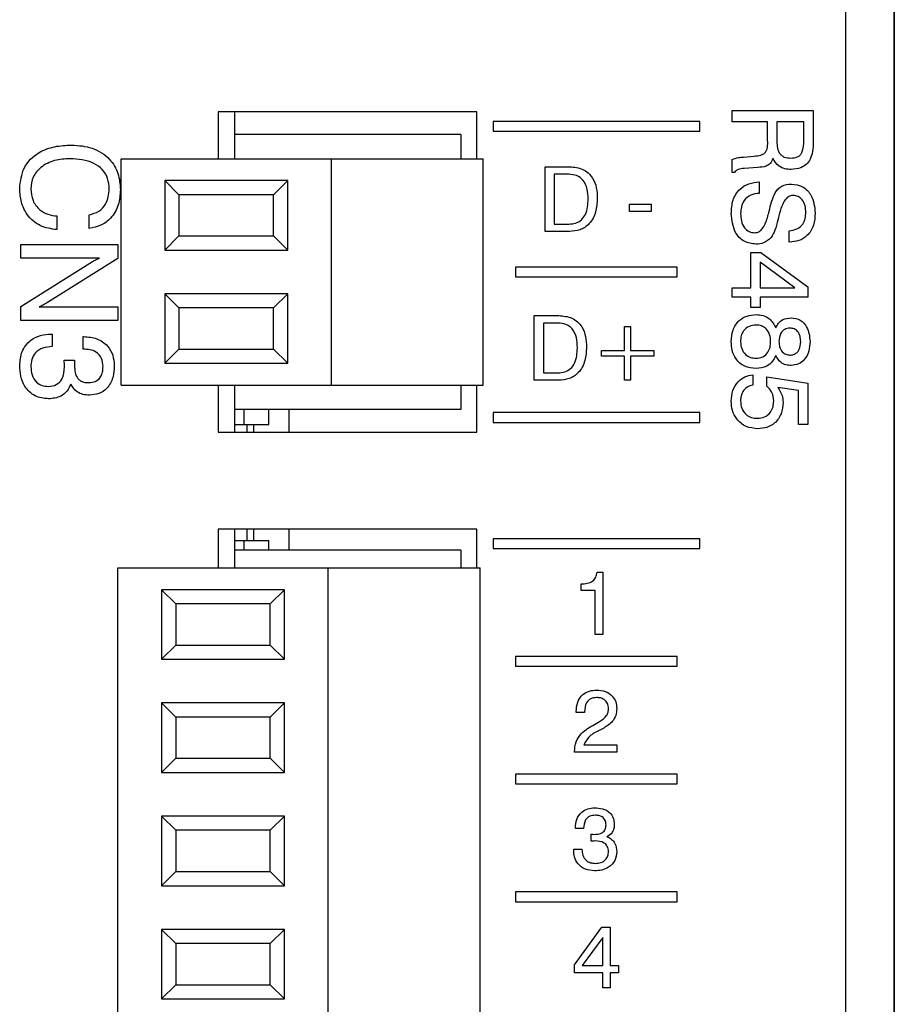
# Model space of a CAD drawing. Header units: millimetres. Extents: x 11 to 190, y 5 to 296.
# Tile 7 of 71: x 37 to 51, y 113 to 128. Entities that reach past the tile are written whole.
import ezdxf

# ---------------------------------------------------------------- set-up
doc = ezdxf.new("R2010")
doc.units = ezdxf.units.MM
doc.layers.add('標註文字', color=4, linetype='Continuous')

msp = doc.modelspace()

# ---------------------------------------------------------------- linework, layer by layer
for p, q in [((49.9925, 156.9574), (49.9925, 60.9574)), ((50.7425, 156.9574), (50.7425, 51.9574)), ((50.7475, 147.0324), (50.7475, 116.1324)), ((40.2925, 126.9574), (40.2925, 126.2324)), ((44.2925, 126.9574), (40.2925, 126.9574)), ((40.5425, 126.9574), (40.5425, 126.6074)), ((44.2925, 126.2324), (44.2925, 126.9574)), ((44.0425, 126.6074), (40.5425, 126.6074)), ((40.5425, 126.6074), (40.5425, 126.2324)), ((44.0425, 126.6074), (44.0425, 126.2324)), ((38.7925, 122.7324), (38.7925, 126.2324)), ((38.7925, 126.2324), (42.0425, 126.2324)), ((42.0425, 122.7324), (42.0425, 126.2324)), ((42.0425, 126.2324), (44.3925, 126.2324)), ((44.3925, 122.7324), (44.3925, 126.2324)), ((39.4675, 125.8949), (39.4675, 124.8199)), ((41.3675, 125.8949), (39.4675, 125.8949)), ((39.6862, 125.6762), (39.4675, 125.8949)), ((41.1488, 125.6762), (41.3675, 125.8949)), ((41.3675, 124.8199), (41.3675, 125.8949)), ((41.1488, 125.6762), (39.6862, 125.6762)), ((39.6862, 125.6762), (39.6862, 125.0386)), ((41.1488, 125.0386), (41.1488, 125.6762)), ((39.6862, 125.0386), (39.4675, 124.8199)), ((39.6862, 125.0386), (41.1488, 125.0386)), ((41.1488, 125.0386), (41.3675, 124.8199)), ((39.4675, 124.8199), (41.3675, 124.8199)), ((39.6862, 123.9262), (39.4675, 124.1449)), ((41.3675, 124.1449), (39.4675, 124.1449)), ((39.4675, 124.1449), (39.4675, 123.0699)), ((41.1488, 123.9262), (41.3675, 124.1449)), ((41.3675, 123.0699), (41.3675, 124.1449)), ((41.1488, 123.9262), (39.6862, 123.9262)), ((39.6862, 123.9262), (39.6862, 123.2886)), ((41.1488, 123.2886), (41.1488, 123.9262)), ((39.6862, 123.2886), (39.4675, 123.0699)), ((39.6862, 123.2886), (41.1488, 123.2886)), ((41.1488, 123.2886), (41.3675, 123.0699)), ((39.4675, 123.0699), (41.3675, 123.0699)), ((38.7925, 122.7324), (42.0425, 122.7324)), ((40.2925, 122.7324), (40.2925, 122.0074)), ((40.5425, 122.7324), (40.5425, 122.3574)), ((42.0425, 122.7324), (44.3925, 122.7324)), ((44.0425, 122.7324), (44.0425, 122.3574)), ((44.2925, 122.0074), (44.2925, 122.7324)), ((44.0425, 122.3574), (40.5425, 122.3574)), ((40.5425, 122.3574), (40.5425, 122.0074)), ((40.6925, 122.1224), (40.6925, 122.3574)), ((41.0766, 122.1224), (41.0766, 122.3574)), ((41.3925, 122.0074), (41.3925, 122.3574)), ((40.5425, 122.1224), (40.6925, 122.1224)), ((40.7425, 122.0074), (40.7425, 122.1224)), ((40.8425, 122.0074), (40.8425, 122.1224)), ((40.2925, 122.0074), (44.2925, 122.0074)), ((40.2925, 120.5074), (40.2925, 119.9074)), ((44.2925, 120.5074), (40.2925, 120.5074)), ((40.5425, 120.5074), (40.5425, 120.1824)), ((40.7425, 120.3324), (40.7425, 120.5074)), ((40.8425, 120.3324), (40.8425, 120.5074)), ((41.3925, 120.1824), (41.3925, 120.5074)), ((44.2925, 119.9074), (44.2925, 120.5074)), ((40.5425, 120.3324), (40.6925, 120.3324)), ((40.6925, 120.1824), (40.6925, 120.3324)), ((41.0766, 120.1824), (41.0766, 120.3324)), ((40.5425, 120.1824), (40.5425, 119.9074)), ((44.0425, 120.1824), (40.5425, 120.1824)), ((44.0425, 120.1824), (44.0425, 119.9074)), ((38.7425, 98.9074), (38.7425, 119.9074)), ((38.7425, 119.9074), (41.9925, 119.9074)), ((41.9925, 98.9074), (41.9925, 119.9074)), ((41.9925, 119.9074), (44.3425, 119.9074)), ((44.3425, 98.9074), (44.3425, 119.9074)), ((39.4175, 119.5699), (39.4175, 118.4949)), ((41.3175, 119.5699), (39.4175, 119.5699)), ((39.6362, 119.3512), (39.4175, 119.5699)), ((41.0988, 119.3512), (41.3175, 119.5699)), ((41.3175, 118.4949), (41.3175, 119.5699)), ((41.0988, 119.3512), (39.6362, 119.3512)), ((39.6362, 119.3512), (39.6362, 118.7136)), ((41.0988, 118.7136), (41.0988, 119.3512)), ((39.6362, 118.7136), (39.4175, 118.4949)), ((39.6362, 118.7136), (41.0988, 118.7136)), ((41.0988, 118.7136), (41.3175, 118.4949)), ((39.4175, 118.4949), (41.3175, 118.4949)), ((39.6362, 117.6012), (39.4175, 117.8199)), ((41.3175, 117.8199), (39.4175, 117.8199)), ((39.4175, 117.8199), (39.4175, 116.7449)), ((41.0988, 117.6012), (41.3175, 117.8199)), ((41.3175, 116.7449), (41.3175, 117.8199)), ((41.0988, 117.6012), (39.6362, 117.6012)), ((39.6362, 117.6012), (39.6362, 116.9636)), ((41.0988, 116.9636), (41.0988, 117.6012)), ((39.6362, 116.9636), (39.4175, 116.7449)), ((39.6362, 116.9636), (41.0988, 116.9636)), ((41.0988, 116.9636), (41.3175, 116.7449)), ((39.4175, 116.7449), (41.3175, 116.7449)), ((39.6362, 115.8512), (39.4175, 116.0699)), ((41.3175, 116.0699), (39.4175, 116.0699)), ((39.4175, 116.0699), (39.4175, 114.9949)), ((41.0988, 115.8512), (41.3175, 116.0699)), ((41.3175, 114.9949), (41.3175, 116.0699)), ((50.7475, 116.1324), (50.7425, 116.1324)), ((50.7475, 116.1324), (50.7475, 111.7824)), ((41.0988, 115.8512), (39.6362, 115.8512)), ((39.6362, 115.8512), (39.6362, 115.2136)), ((41.0988, 115.2136), (41.0988, 115.8512)), ((50.7475, 115.4593), (50.7481, 115.4593)), ((39.6362, 115.2136), (39.4175, 114.9949)), ((39.6362, 115.2136), (41.0988, 115.2136)), ((41.0988, 115.2136), (41.3175, 114.9949)), ((39.4175, 114.9949), (41.3175, 114.9949)), ((39.6362, 114.1012), (39.4175, 114.3199)), ((41.3175, 114.3199), (39.4175, 114.3199)), ((39.4175, 114.3199), (39.4175, 113.2449)), ((41.0988, 114.1012), (41.3175, 114.3199)), ((41.3175, 113.2449), (41.3175, 114.3199)), ((41.0988, 114.1012), (39.6362, 114.1012)), ((39.6362, 114.1012), (39.6362, 113.4636)), ((41.0988, 113.4636), (41.0988, 114.1012)), ((39.6362, 113.4636), (39.4175, 113.2449)), ((39.6362, 113.4636), (41.0988, 113.4636)), ((41.0988, 113.4636), (41.3175, 113.2449)), ((39.4175, 113.2449), (41.3175, 113.2449))]:
    msp.add_line(p, q)
for points in [[(40.6925, 122.1224), (40.6951, 122.1224), (40.6994, 122.1224), (40.7546, 122.1224), (40.8578, 122.1224), (40.9731, 122.1224), (41.0582, 122.1224), (41.0698, 122.1224), (41.0766, 122.1224)], [(40.6925, 120.3324), (40.6951, 120.3324), (40.6994, 120.3324), (40.7546, 120.3324), (40.8578, 120.3324), (40.9731, 120.3324), (41.0582, 120.3324), (41.0698, 120.3324), (41.0766, 120.3324)]]:
    msp.add_open_spline(points, degree=3, knots=[0, 0, 0, 0, 0.13337769, 0.21926195, 0.38330557, 0.59509929, 0.75996989, 1, 1, 1, 1])
at = {"layer": '標註文字'}
for p, q in [((48.2425, 126.8029), (48.2425, 126.9792)), ((48.2425, 126.9792), (49.4925, 126.9792)), ((49.4925, 126.9792), (49.4925, 126.5004)), ((44.5425, 126.8074), (44.5425, 126.6574)), ((47.7425, 126.8074), (44.5425, 126.8074)), ((47.7425, 126.6574), (47.7425, 126.8074)), ((48.7874, 126.8029), (48.2425, 126.8029)), ((48.7874, 126.54), (48.7874, 126.8029)), ((48.9316, 126.8047), (48.9316, 126.5272)), ((49.3483, 126.8047), (48.9316, 126.8047)), ((49.3483, 126.5272), (49.3483, 126.8047)), ((44.5425, 126.6574), (47.7425, 126.6574)), ((48.2425, 126.0177), (48.2425, 126.221)), ((48.4125, 126.2593), (48.4178, 126.2593)), ((48.4178, 126.2593), (48.5835, 126.2741)), ((45.3476, 125.1074), (45.3476, 126.1074)), ((45.3476, 126.1074), (45.7286, 126.1074)), ((48.6354, 126.0978), (48.4255, 126.0823)), ((45.4886, 125.992), (45.4886, 125.2228)), ((45.7172, 125.992), (45.4886, 125.992)), ((48.2778, 126.0177), (48.2425, 126.0177)), ((48.6592, 125.8734), (48.6592, 125.6972)), ((46.6553, 125.4151), (46.6553, 125.5305)), ((46.6553, 125.5305), (46.9886, 125.5305)), ((46.9886, 125.5305), (46.9886, 125.4151)), ((37.8002, 125.3478), (37.8002, 125.1363)), ((38.3002, 125.1555), (38.3002, 125.367)), ((46.9886, 125.4151), (46.6553, 125.4151)), ((45.4886, 125.2228), (45.7172, 125.2228)), ((49.1239, 124.944), (49.1231, 125.1202)), ((45.7232, 125.1074), (45.3476, 125.1074)), ((37.2425, 124.694), (37.2425, 124.9055)), ((37.2425, 124.9055), (38.7425, 124.9055)), ((38.7425, 124.9055), (38.7425, 124.6888)), ((38.4582, 124.694), (37.2425, 124.694)), ((38.7425, 124.6888), (37.6529, 124.008)), ((48.5309, 124.2388), (48.5309, 124.7837)), ((48.5309, 124.7837), (48.6837, 124.7837)), ((48.6837, 124.7837), (49.4124, 124.2533)), ((37.2425, 123.947), (38.3474, 124.6414)), ((44.8925, 124.5574), (44.8925, 124.4074)), ((47.3925, 124.5574), (44.8925, 124.5574)), ((47.3925, 124.4074), (47.3925, 124.5574)), ((48.6752, 124.6332), (48.6752, 124.2388)), ((49.2118, 124.2388), (48.6752, 124.6332)), ((44.8925, 124.4074), (47.3925, 124.4074)), ((48.2425, 124.0946), (48.2425, 124.2388)), ((48.2425, 124.2388), (48.5309, 124.2388)), ((48.6752, 124.2388), (49.2118, 124.2388)), ((49.4124, 124.2533), (49.4124, 124.0946)), ((48.5309, 124.0946), (48.2425, 124.0946)), ((48.5309, 123.9343), (48.5309, 124.0946)), ((49.4124, 124.0946), (48.6752, 124.0946)), ((48.6752, 124.0946), (48.6752, 123.9343)), ((37.2425, 123.7324), (37.2425, 123.947)), ((37.5267, 123.944), (38.7425, 123.944)), ((38.7425, 123.944), (38.7425, 123.7324)), ((48.6752, 123.9343), (48.5309, 123.9343)), ((45.1809, 122.8074), (45.1809, 123.8074)), ((45.1809, 123.8074), (45.562, 123.8074)), ((38.7425, 123.7324), (37.2425, 123.7324)), ((45.322, 123.692), (45.322, 122.9228)), ((45.5505, 123.692), (45.322, 123.692)), ((46.5784, 123.269), (46.5784, 123.6407)), ((46.5784, 123.6407), (46.6681, 123.6407)), ((46.6681, 123.6407), (46.6681, 123.269)), ((37.7127, 123.5209), (37.7233, 123.5209)), ((37.7233, 123.5209), (37.7233, 123.3286)), ((38.204, 123.2901), (38.204, 123.4824)), ((38.204, 123.4824), (38.2142, 123.4824)), ((46.2194, 123.1792), (46.2194, 123.269)), ((46.2194, 123.269), (46.5784, 123.269)), ((46.5784, 123.1792), (46.2194, 123.1792)), ((46.5784, 122.8074), (46.5784, 123.1792)), ((46.6681, 123.269), (47.0271, 123.269)), ((47.0271, 123.1792), (46.6681, 123.1792)), ((46.6681, 123.1792), (46.6681, 122.8074)), ((47.0271, 123.269), (47.0271, 123.1792)), ((37.912, 123.1113), (37.9111, 123.1182)), ((37.9111, 123.1182), (38.0712, 123.1173)), ((45.322, 122.9228), (45.5505, 122.9228)), ((48.562, 122.8927), (48.562, 122.7324)), ((48.7773, 122.7189), (48.7773, 122.8606)), ((48.7773, 122.8606), (49.4124, 122.7627)), ((45.5566, 122.8074), (45.1809, 122.8074)), ((46.6681, 122.8074), (46.5784, 122.8074)), ((49.2681, 122.6473), (48.9469, 122.6959)), ((49.4124, 122.7627), (49.4124, 122.1217)), ((49.2681, 122.1217), (49.2681, 122.6473)), ((44.5425, 122.3074), (44.5425, 122.1574)), ((47.7425, 122.3074), (44.5425, 122.3074)), ((47.7425, 122.1574), (47.7425, 122.3074)), ((44.5425, 122.1574), (47.7425, 122.1574)), ((49.4124, 122.1217), (49.2681, 122.1217)), ((44.5425, 120.3574), (44.5425, 120.2074)), ((47.7425, 120.3574), (44.5425, 120.3574)), ((47.7425, 120.2074), (47.7425, 120.3574)), ((44.5425, 120.2074), (47.7425, 120.2074)), ((46.1523, 119.839), (46.2386, 119.839)), ((46.2386, 119.839), (46.2386, 118.8774)), ((45.9053, 119.5569), (45.9053, 119.6595)), ((46.1233, 119.5569), (45.9053, 119.5569)), ((46.1233, 118.8774), (46.1233, 119.5569)), ((46.2386, 118.8774), (46.1233, 118.8774)), ((47.3925, 118.5374), (44.8925, 118.5374)), ((44.8925, 118.5374), (44.8925, 118.3874)), ((47.3925, 118.3874), (47.3925, 118.5374)), ((44.8925, 118.3874), (47.3925, 118.3874)), ((45.8284, 117.6728), (45.8284, 117.6894)), ((45.9566, 117.6728), (45.8284, 117.6728)), ((45.9566, 117.684), (45.9566, 117.6728)), ((46.1104, 117.4861), (46.1904, 117.5308)), ((46.2537, 117.432), (46.1739, 117.3907)), ((45.8027, 117.0574), (45.8027, 117.0652)), ((46.4566, 117.0574), (45.8027, 117.0574)), ((45.9478, 117.1728), (46.4566, 117.1728)), ((46.4566, 117.1728), (46.4566, 117.0574)), ((47.3925, 116.7174), (44.8925, 116.7174)), ((44.8925, 116.7174), (44.8925, 116.5674)), ((47.3925, 116.5674), (47.3925, 116.7174)), ((44.8925, 116.5674), (47.3925, 116.5674)), ((45.8156, 115.8784), (45.8156, 115.8853)), ((45.9438, 115.8784), (45.8156, 115.8784)), ((46.0584, 115.6831), (46.059, 115.7899)), ((46.063, 115.6837), (46.0584, 115.6831)), ((45.7899, 115.5579), (45.9181, 115.5579)), ((45.7899, 115.5509), (45.7899, 115.5579)), ((47.3925, 114.8974), (44.8925, 114.8974)), ((44.8925, 114.8974), (44.8925, 114.7474)), ((47.3925, 114.7474), (47.3925, 114.8974)), ((44.8925, 114.7474), (47.3925, 114.7474)), ((45.8027, 113.7704), (46.227, 114.3533)), ((46.227, 114.3533), (46.354, 114.3533)), ((46.354, 114.3533), (46.354, 113.7636)), ((46.2386, 114.1929), (45.9231, 113.7636)), ((46.2386, 113.7636), (46.2386, 114.1929)), ((45.8027, 113.6482), (45.8027, 113.7704)), ((45.9231, 113.7636), (46.2386, 113.7636)), ((46.354, 113.7636), (46.4822, 113.7636)), ((46.4822, 113.7636), (46.4822, 113.6482)), ((46.2386, 113.6482), (45.8027, 113.6482)), ((46.2386, 113.4174), (46.2386, 113.6482)), ((46.4822, 113.6482), (46.354, 113.6482)), ((46.354, 113.6482), (46.354, 113.4174)), ((46.354, 113.4174), (46.2386, 113.4174))]:
    msp.add_line(p, q, dxfattribs=at)
for points, knots in [([(48.5835, 126.2741), (48.6165, 126.2773), (48.6659, 126.2822), (48.7301, 126.3038), (48.7975, 126.3822), (48.7919, 126.4698), (48.7874, 126.54)], [0, 0, 0, 0, 0.2510352, 0.3764275, 0.5003289, 1, 1, 1, 1]), ([(48.9316, 126.5272), (48.933, 126.4554), (48.9347, 126.3656), (49, 126.2826), (49.0614, 126.2478), (49.1138, 126.2443), (49.1487, 126.242)], [0, 0, 0, 0, 0.4987505, 0.6241455, 0.7496029, 1, 1, 1, 1]), ([(49.1487, 126.242), (49.1827, 126.2443), (49.2338, 126.2477), (49.2924, 126.2845), (49.3478, 126.3714), (49.348, 126.458), (49.3483, 126.5272)], [0, 0, 0, 0, 0.24989182, 0.37507897, 0.50025234, 1, 1, 1, 1]), ([(49.4925, 126.5004), (49.4936, 126.4477), (49.4957, 126.3536), (49.4632, 126.2656), (49.4489, 126.227)], [0, 0, 0, 0, 0.5611275, 1, 1, 1, 1]), ([(37.2233, 125.7697), (37.2351, 125.8816), (37.2588, 126.1052), (37.4946, 126.334), (37.764, 126.4317), (37.9381, 126.4399), (38.0252, 126.444)], [0, 0, 0, 0, 0.2794271, 0.5580263, 0.7787382, 1, 1, 1, 1]), ([(38.0252, 126.444), (38.1336, 126.4365), (38.3499, 126.4217), (38.6137, 126.2534), (38.7623, 126.0096), (38.7747, 125.8395), (38.7809, 125.7543)], [0, 0, 0, 0, 0.2805562, 0.5596713, 0.7795127, 1, 1, 1, 1]), ([(38, 126.2324), (37.9198, 126.228), (37.7597, 126.2191), (37.5554, 126.1184), (37.4162, 125.9557), (37.4029, 125.8291), (37.3963, 125.7658)], [0, 0, 0, 0, 0.28094079, 0.5606932, 0.78028191, 1, 1, 1, 1]), ([(38.6079, 125.7676), (38.6039, 125.8217), (38.5959, 125.9299), (38.508, 126.0719), (38.3132, 126.2108), (38.1291, 126.2235), (38, 126.2324)], [0, 0, 0, 0, 0.1871345, 0.3737909, 0.5608506, 1, 1, 1, 1]), ([(48.2425, 126.221), (48.2732, 126.2324), (48.3283, 126.2527), (48.3867, 126.2573), (48.4125, 126.2593)], [0, 0, 0, 0, 0.5584111, 1, 1, 1, 1]), ([(48.8705, 126.2388), (48.8608, 126.212), (48.8414, 126.1587), (48.7506, 126.1055), (48.6792, 126.1007), (48.6354, 126.0978)], [0, 0, 0, 0, 0.280034, 0.5582535, 1, 1, 1, 1]), ([(49.1514, 126.0657), (49.1188, 126.0678), (49.0535, 126.0718), (48.9432, 126.1217), (48.898, 126.1944), (48.8705, 126.2388)], [0, 0, 0, 0, 0.28116077, 0.56167418, 1, 1, 1, 1]), ([(49.4489, 126.227), (49.4304, 126.1992), (49.3935, 126.1436), (49.2899, 126.078), (49.2039, 126.0704), (49.1514, 126.0657)], [0, 0, 0, 0, 0.28034019, 0.5605444, 1, 1, 1, 1]), ([(45.7286, 126.1074), (45.7982, 126.1017), (45.9368, 126.0904), (46.0877, 125.9525), (46.1479, 125.7841), (46.1529, 125.6761), (46.1553, 125.622)], [0, 0, 0, 0, 0.2800135, 0.5581329, 0.7787259, 1, 1, 1, 1]), ([(48.4255, 126.0823), (48.3939, 126.0796), (48.3499, 126.0758), (48.2978, 126.0496), (48.2845, 126.0283), (48.2778, 126.0177)], [0, 0, 0, 0, 0.5606769, 0.7806542, 1, 1, 1, 1]), ([(46.0143, 125.6118), (46.012, 125.663), (46.0073, 125.765), (45.9489, 125.9001), (45.8385, 125.9824), (45.7577, 125.9888), (45.7172, 125.992)], [0, 0, 0, 0, 0.2811702, 0.5605862, 0.7798003, 1, 1, 1, 1]), ([(37.8002, 125.1363), (37.7107, 125.1491), (37.5321, 125.1748), (37.3373, 125.3481), (37.2363, 125.5585), (37.2276, 125.6992), (37.2233, 125.7697)], [0, 0, 0, 0, 0.2798315, 0.5589253, 0.7792295, 1, 1, 1, 1]), ([(37.3963, 125.7658), (37.4019, 125.7048), (37.4129, 125.583), (37.5198, 125.4428), (37.6575, 125.3638), (37.7526, 125.3531), (37.8002, 125.3478)], [0, 0, 0, 0, 0.2799749, 0.559244, 0.779377, 1, 1, 1, 1]), ([(38.3002, 125.367), (38.3504, 125.381), (38.4507, 125.4089), (38.5856, 125.5501), (38.5994, 125.6852), (38.6079, 125.7676)], [0, 0, 0, 0, 0.2809599, 0.5610692, 1, 1, 1, 1]), ([(38.7809, 125.7543), (38.7756, 125.6747), (38.7648, 125.5158), (38.6515, 125.3179), (38.485, 125.1912), (38.3618, 125.1674), (38.3002, 125.1555)], [0, 0, 0, 0, 0.2804322, 0.5598716, 0.7797609, 1, 1, 1, 1]), ([(48.2265, 125.3872), (48.2306, 125.456), (48.2387, 125.5932), (48.3414, 125.7645), (48.4978, 125.8564), (48.6053, 125.8677), (48.6592, 125.8734)], [0, 0, 0, 0, 0.2806572, 0.5594293, 0.7792976, 1, 1, 1, 1]), ([(48.8121, 125.42), (48.8357, 125.5182), (48.8651, 125.641), (48.9481, 125.7672), (49.0295, 125.8293), (49.1056, 125.8366), (49.1562, 125.8414)], [0, 0, 0, 0, 0.5009076, 0.6261538, 0.7512688, 1, 1, 1, 1]), ([(49.1562, 125.8414), (49.2175, 125.8335), (49.3402, 125.8176), (49.4987, 125.6464), (49.5147, 125.4886), (49.5245, 125.3922)], [0, 0, 0, 0, 0.28005793, 0.5602501, 1, 1, 1, 1]), ([(45.7172, 125.2228), (45.752, 125.2251), (45.8215, 125.2297), (45.9152, 125.2829), (46.0031, 125.4102), (46.0097, 125.5287), (46.0143, 125.6118)], [0, 0, 0, 0, 0.1872391, 0.3737996, 0.5605799, 1, 1, 1, 1]), ([(46.1553, 125.622), (46.1515, 125.5508), (46.1438, 125.4087), (46.0489, 125.2265), (45.8916, 125.1203), (45.7794, 125.1117), (45.7232, 125.1074)], [0, 0, 0, 0, 0.2809305, 0.5601485, 0.7796755, 1, 1, 1, 1]), ([(48.6592, 125.6972), (48.6144, 125.6922), (48.5249, 125.6824), (48.4262, 125.5971), (48.3769, 125.4918), (48.3728, 125.4218), (48.3707, 125.3867)], [0, 0, 0, 0, 0.2799175, 0.5588303, 0.7791028, 1, 1, 1, 1]), ([(49.1822, 125.6651), (49.1659, 125.6633), (49.1332, 125.6598), (49.0772, 125.6231), (49.0112, 125.5274), (48.9855, 125.4326), (48.9684, 125.3694)], [0, 0, 0, 0, 0.1247901, 0.2498143, 0.4994931, 1, 1, 1, 1]), ([(49.3803, 125.4029), (49.3784, 125.4375), (49.3747, 125.5064), (49.3331, 125.595), (49.2641, 125.6563), (49.2095, 125.6622), (49.1822, 125.6651)], [0, 0, 0, 0, 0.2809779, 0.5607962, 0.7803817, 1, 1, 1, 1]), ([(48.8056, 125.3919), (48.8067, 125.3972), (48.8086, 125.4066), (48.8111, 125.4159), (48.8121, 125.42)], [0, 0, 0, 0, 0.5600064, 1, 1, 1, 1]), ([(48.6123, 124.9119), (48.5475, 124.92), (48.4177, 124.9362), (48.2513, 125.1184), (48.2359, 125.2852), (48.2265, 125.3872)], [0, 0, 0, 0, 0.28001383, 0.56002221, 1, 1, 1, 1]), ([(48.3707, 125.3867), (48.3726, 125.3475), (48.3763, 125.2694), (48.421, 125.1675), (48.4997, 125.098), (48.5616, 125.0915), (48.5925, 125.0882)], [0, 0, 0, 0, 0.2811235, 0.5609486, 0.7803381, 1, 1, 1, 1]), ([(48.5925, 125.0882), (48.6091, 125.0902), (48.6422, 125.0942), (48.6975, 125.1337), (48.7621, 125.2318), (48.7882, 125.3279), (48.8056, 125.3919)], [0, 0, 0, 0, 0.1246741, 0.2496046, 0.4993263, 1, 1, 1, 1]), ([(48.9474, 125.2842), (48.9353, 125.2312), (48.9138, 125.1365), (48.8663, 125.0521), (48.8455, 125.0151)], [0, 0, 0, 0, 0.5609071, 1, 1, 1, 1]), ([(48.9516, 125.302), (48.9509, 125.2987), (48.9497, 125.2927), (48.9481, 125.2868), (48.9474, 125.2842)], [0, 0, 0, 0, 0.5599395, 1, 1, 1, 1]), ([(48.9684, 125.3694), (48.9652, 125.3568), (48.9595, 125.3344), (48.954, 125.3119), (48.9516, 125.302)], [0, 0, 0, 0, 0.5599994, 1, 1, 1, 1]), ([(49.1231, 125.1202), (49.1633, 125.1257), (49.2433, 125.1365), (49.3334, 125.212), (49.3753, 125.3083), (49.3787, 125.3714), (49.3803, 125.4029)], [0, 0, 0, 0, 0.2802629, 0.5588489, 0.7791008, 1, 1, 1, 1]), ([(49.5245, 125.3922), (49.5205, 125.3285), (49.5124, 125.2015), (49.4171, 125.044), (49.2738, 124.956), (49.1739, 124.948), (49.1239, 124.944)], [0, 0, 0, 0, 0.2806527, 0.5596992, 0.7794886, 1, 1, 1, 1]), ([(48.8455, 125.0151), (48.808, 124.9814), (48.741, 124.921), (48.6517, 124.9147), (48.6123, 124.9119)], [0, 0, 0, 0, 0.5582995, 1, 1, 1, 1]), ([(38.3474, 124.6414), (38.3674, 124.6526), (38.4032, 124.6726), (38.4414, 124.6874), (38.4582, 124.694)], [0, 0, 0, 0, 0.5599377, 1, 1, 1, 1]), ([(37.6529, 124.008), (37.6303, 123.9943), (37.5898, 123.9698), (37.546, 123.9518), (37.5267, 123.944)], [0, 0, 0, 0, 0.5600539, 1, 1, 1, 1]), ([(45.562, 123.8074), (45.6315, 123.8017), (45.7701, 123.7904), (45.921, 123.6525), (45.9813, 123.4841), (45.9862, 123.3761), (45.9886, 123.322)], [0, 0, 0, 0, 0.2800135, 0.5581329, 0.7787259, 1, 1, 1, 1]), ([(48.2265, 123.4067), (48.2307, 123.4666), (48.2391, 123.586), (48.3335, 123.7307), (48.4684, 123.8118), (48.5623, 123.8187), (48.6093, 123.8222)], [0, 0, 0, 0, 0.2804857, 0.5595739, 0.7794793, 1, 1, 1, 1]), ([(48.6093, 123.8222), (48.646, 123.8198), (48.7192, 123.8151), (48.8413, 123.7545), (48.8868, 123.6699), (48.9146, 123.6183)], [0, 0, 0, 0, 0.2812953, 0.5618236, 1, 1, 1, 1]), ([(48.9146, 123.6183), (48.9275, 123.6436), (48.9533, 123.6941), (49.0337, 123.7618), (49.1075, 123.7694), (49.1524, 123.7741)], [0, 0, 0, 0, 0.281081, 0.5614087, 1, 1, 1, 1]), ([(49.1524, 123.7741), (49.2018, 123.7669), (49.3006, 123.7527), (49.424, 123.6111), (49.4367, 123.4842), (49.4444, 123.4067)], [0, 0, 0, 0, 0.279606, 0.5599172, 1, 1, 1, 1]), ([(45.8476, 123.3118), (45.8453, 123.363), (45.8406, 123.465), (45.7823, 123.6001), (45.6719, 123.6824), (45.591, 123.6888), (45.5505, 123.692)], [0, 0, 0, 0, 0.2811702, 0.5605862, 0.7798003, 1, 1, 1, 1]), ([(48.6111, 123.6619), (48.5737, 123.6587), (48.499, 123.6524), (48.4156, 123.5822), (48.3755, 123.494), (48.3723, 123.4357), (48.3707, 123.4065)], [0, 0, 0, 0, 0.2799867, 0.5587403, 0.7790502, 1, 1, 1, 1]), ([(48.8354, 123.4065), (48.8332, 123.4425), (48.8288, 123.5144), (48.7766, 123.6044), (48.6961, 123.6556), (48.6394, 123.6598), (48.6111, 123.6619)], [0, 0, 0, 0, 0.280768, 0.5598348, 0.7795757, 1, 1, 1, 1]), ([(49.1347, 123.6138), (49.1062, 123.6101), (49.0493, 123.6027), (48.9759, 123.5233), (48.9683, 123.4502), (48.9636, 123.4055)], [0, 0, 0, 0, 0.2800245, 0.5603037, 1, 1, 1, 1]), ([(49.3002, 123.4055), (49.2987, 123.4336), (49.2956, 123.4897), (49.2609, 123.5622), (49.2013, 123.6082), (49.1569, 123.6119), (49.1347, 123.6138)], [0, 0, 0, 0, 0.2810088, 0.56041553, 0.77991623, 1, 1, 1, 1]), ([(37.2233, 123.0374), (37.2294, 123.1104), (37.2418, 123.2562), (37.372, 123.4235), (37.5413, 123.5103), (37.6555, 123.5173), (37.7127, 123.5209)], [0, 0, 0, 0, 0.2801036, 0.5590086, 0.7792035, 1, 1, 1, 1]), ([(38.2142, 123.4824), (38.2829, 123.4774), (38.42, 123.4674), (38.5838, 123.3549), (38.6735, 123.1986), (38.681, 123.091), (38.6848, 123.0371)], [0, 0, 0, 0, 0.2803969, 0.5594511, 0.7793913, 1, 1, 1, 1]), ([(37.7233, 123.3286), (37.6755, 123.3246), (37.5804, 123.3167), (37.4633, 123.242), (37.4033, 123.131), (37.3987, 123.056), (37.3963, 123.0185)], [0, 0, 0, 0, 0.2807063, 0.5594762, 0.7793007, 1, 1, 1, 1]), ([(38.5117, 123.0188), (38.5085, 123.063), (38.5021, 123.151), (38.39, 123.2771), (38.2746, 123.2852), (38.204, 123.2901)], [0, 0, 0, 0, 0.2813263, 0.5602304, 1, 1, 1, 1]), ([(45.5505, 122.9228), (45.5854, 122.9251), (45.6548, 122.9297), (45.7485, 122.9829), (45.8364, 123.1102), (45.843, 123.2287), (45.8476, 123.3118)], [0, 0, 0, 0, 0.1872391, 0.3737996, 0.5605799, 1, 1, 1, 1]), ([(45.9886, 123.322), (45.9848, 123.2508), (45.9771, 123.1087), (45.8823, 122.9265), (45.7249, 122.8203), (45.6127, 122.8117), (45.5566, 122.8074)], [0, 0, 0, 0, 0.2809305, 0.5601485, 0.7796755, 1, 1, 1, 1]), ([(48.6093, 122.9888), (48.5491, 122.9947), (48.4288, 123.0065), (48.2978, 123.1236), (48.2343, 123.2657), (48.2291, 123.3597), (48.2265, 123.4067)], [0, 0, 0, 0, 0.27970655, 0.55860778, 0.77904316, 1, 1, 1, 1]), ([(48.3707, 123.4065), (48.3732, 123.3691), (48.3782, 123.2945), (48.4378, 123.204), (48.5231, 123.1552), (48.5817, 123.1511), (48.6111, 123.1491)], [0, 0, 0, 0, 0.2805171, 0.5595703, 0.7794524, 1, 1, 1, 1]), ([(48.6111, 123.1491), (48.6475, 123.1528), (48.7202, 123.1602), (48.7965, 123.2346), (48.8311, 123.3214), (48.834, 123.3781), (48.8354, 123.4065)], [0, 0, 0, 0, 0.2796154, 0.5583223, 0.7788451, 1, 1, 1, 1]), ([(48.9636, 123.4055), (48.9654, 123.3771), (48.9689, 123.3204), (49.0078, 123.2494), (49.0676, 123.2035), (49.1123, 123.1993), (49.1347, 123.1972)], [0, 0, 0, 0, 0.2807915, 0.5603116, 0.779949, 1, 1, 1, 1]), ([(49.1347, 123.1972), (49.1535, 123.1985), (49.191, 123.2013), (49.241, 123.2304), (49.2917, 123.2965), (49.2967, 123.3606), (49.3002, 123.4055)], [0, 0, 0, 0, 0.1872466, 0.3740262, 0.561189, 1, 1, 1, 1]), ([(49.4444, 123.4067), (49.4414, 123.3573), (49.4354, 123.2585), (49.3707, 123.1336), (49.2694, 123.0496), (49.1914, 123.0411), (49.1524, 123.0369)], [0, 0, 0, 0, 0.2808766, 0.56064, 0.7803178, 1, 1, 1, 1]), ([(48.9146, 123.1906), (48.8987, 123.1576), (48.867, 123.0915), (48.7624, 123.0046), (48.6674, 122.9948), (48.6093, 122.9888)], [0, 0, 0, 0, 0.2809187, 0.5611691, 1, 1, 1, 1]), ([(49.1524, 123.0369), (49.1243, 123.0387), (49.068, 123.0422), (48.9738, 123.0876), (48.937, 123.1516), (48.9146, 123.1906)], [0, 0, 0, 0, 0.2811036, 0.5614295, 1, 1, 1, 1]), ([(37.6689, 122.5209), (37.5964, 122.529), (37.4516, 122.5452), (37.3017, 122.6952), (37.2322, 122.8679), (37.2262, 122.9809), (37.2233, 123.0374)], [0, 0, 0, 0, 0.2793588, 0.5583266, 0.7789175, 1, 1, 1, 1]), ([(37.3963, 123.0185), (37.3991, 122.975), (37.4047, 122.8882), (37.4694, 122.7805), (37.5676, 122.7205), (37.6359, 122.7156), (37.6701, 122.7132)], [0, 0, 0, 0, 0.2806608, 0.5597394, 0.7795028, 1, 1, 1, 1]), ([(37.6701, 122.7132), (37.7117, 122.7176), (37.7948, 122.7265), (37.9029, 122.8423), (37.9108, 122.9496), (37.9156, 123.0152)], [0, 0, 0, 0, 0.2802492, 0.5596261, 1, 1, 1, 1]), ([(37.9156, 123.0152), (37.9151, 123.0331), (37.9144, 123.0652), (37.9127, 123.0972), (37.912, 123.1113)], [0, 0, 0, 0, 0.5599861, 1, 1, 1, 1]), ([(38.0712, 123.1173), (38.0706, 123.1061), (38.0695, 123.0861), (38.0694, 123.0661), (38.0694, 123.0572)], [0, 0, 0, 0, 0.5599977, 1, 1, 1, 1]), ([(38.0694, 123.0572), (38.0717, 122.9853), (38.0745, 122.8953), (38.1409, 122.8133), (38.2015, 122.777), (38.2541, 122.7733), (38.2891, 122.7709)], [0, 0, 0, 0, 0.498595, 0.6241577, 0.7496125, 1, 1, 1, 1]), ([(38.2891, 122.7709), (38.3249, 122.7737), (38.3963, 122.7793), (38.4751, 122.8489), (38.5078, 122.9352), (38.5104, 122.9909), (38.5117, 123.0188)], [0, 0, 0, 0, 0.2800542, 0.5582616, 0.7787978, 1, 1, 1, 1]), ([(38.6848, 123.0371), (38.6814, 122.9737), (38.6747, 122.8472), (38.5908, 122.6847), (38.4506, 122.5901), (38.3508, 122.5824), (38.3008, 122.5786)], [0, 0, 0, 0, 0.2809209, 0.5602015, 0.7797022, 1, 1, 1, 1]), ([(48.2265, 122.4865), (48.2304, 122.5412), (48.2383, 122.6505), (48.3198, 122.7842), (48.4346, 122.8703), (48.5195, 122.8852), (48.562, 122.8927)], [0, 0, 0, 0, 0.2803152, 0.5598048, 0.779749, 1, 1, 1, 1]), ([(38.0129, 122.7498), (37.9957, 122.7119), (37.9614, 122.6363), (37.8421, 122.5385), (37.7345, 122.5275), (37.6689, 122.5209)], [0, 0, 0, 0, 0.2808991, 0.5611056, 1, 1, 1, 1]), ([(38.3008, 122.5786), (38.2676, 122.5805), (38.2014, 122.5844), (38.0878, 122.6312), (38.0413, 122.7049), (38.0129, 122.7498)], [0, 0, 0, 0, 0.2813875, 0.5621925, 1, 1, 1, 1]), ([(48.562, 122.7324), (48.5311, 122.7244), (48.4693, 122.7083), (48.4059, 122.6415), (48.3751, 122.5652), (48.3721, 122.5154), (48.3707, 122.4905)], [0, 0, 0, 0, 0.27968279, 0.55894233, 0.77927749, 1, 1, 1, 1]), ([(48.8835, 122.4888), (48.8779, 122.5387), (48.8678, 122.6279), (48.805, 122.6911), (48.7773, 122.7189)], [0, 0, 0, 0, 0.5591725, 1, 1, 1, 1]), ([(48.9469, 122.6959), (48.9734, 122.6567), (49.021, 122.5867), (49.0257, 122.5026), (49.0277, 122.4655)], [0, 0, 0, 0, 0.5587834, 1, 1, 1, 1]), ([(48.6399, 122.0593), (48.577, 122.0653), (48.4513, 122.0773), (48.3104, 122.1933), (48.2361, 122.3389), (48.2297, 122.4373), (48.2265, 122.4865)], [0, 0, 0, 0, 0.2798531, 0.5589856, 0.7792398, 1, 1, 1, 1]), ([(48.3707, 122.4905), (48.3738, 122.4511), (48.3799, 122.3724), (48.4451, 122.2792), (48.5339, 122.2265), (48.5957, 122.2219), (48.6266, 122.2196)], [0, 0, 0, 0, 0.2802769, 0.5595264, 0.7794715, 1, 1, 1, 1]), ([(48.6266, 122.2196), (48.6662, 122.223), (48.7453, 122.2298), (48.8346, 122.3028), (48.878, 122.396), (48.8817, 122.4578), (48.8835, 122.4888)], [0, 0, 0, 0, 0.2800812, 0.5588871, 0.7791308, 1, 1, 1, 1]), ([(49.0277, 122.4655), (49.0231, 122.406), (49.0137, 122.2874), (48.9147, 122.1469), (48.7797, 122.0694), (48.6865, 122.0627), (48.6399, 122.0593)], [0, 0, 0, 0, 0.2803186, 0.5594381, 0.7794421, 1, 1, 1, 1]), ([(45.9053, 119.6595), (45.9371, 119.6611), (46.0006, 119.6643), (46.0865, 119.6971), (46.1392, 119.7645), (46.1479, 119.8141), (46.1523, 119.839)], [0, 0, 0, 0, 0.2810578, 0.5603523, 0.7796733, 1, 1, 1, 1]), ([(45.8284, 117.6894), (45.8319, 117.7379), (45.8389, 117.8347), (45.9191, 117.9502), (46.0305, 118.0114), (46.1065, 118.0164), (46.1445, 118.019)], [0, 0, 0, 0, 0.2804185, 0.559343, 0.7793301, 1, 1, 1, 1]), ([(46.1445, 118.019), (46.1892, 118.0157), (46.2783, 118.0091), (46.3855, 117.9383), (46.4483, 117.8391), (46.4538, 117.769), (46.4566, 117.7339)], [0, 0, 0, 0, 0.2804256, 0.5596865, 0.7795834, 1, 1, 1, 1]), ([(46.1415, 117.9036), (46.1109, 117.9003), (46.0499, 117.8939), (45.9682, 117.8111), (45.961, 117.7322), (45.9566, 117.684)], [0, 0, 0, 0, 0.2805027, 0.5602975, 1, 1, 1, 1]), ([(46.3284, 117.7349), (46.3256, 117.7616), (46.32, 117.815), (46.2671, 117.8722), (46.2041, 117.9002), (46.1624, 117.9024), (46.1415, 117.9036)], [0, 0, 0, 0, 0.2796053, 0.5584811, 0.778999, 1, 1, 1, 1]), ([(46.1904, 117.5308), (46.2319, 117.558), (46.2898, 117.5961), (46.3245, 117.6777), (46.3271, 117.7158), (46.3284, 117.7349)], [0, 0, 0, 0, 0.5581832, 0.7790464, 1, 1, 1, 1]), ([(46.4566, 117.7339), (46.4538, 117.6979), (46.4482, 117.6259), (46.3813, 117.5111), (46.3021, 117.462), (46.2537, 117.432)], [0, 0, 0, 0, 0.2803498, 0.5602105, 1, 1, 1, 1]), ([(45.8027, 117.0652), (45.8067, 117.1173), (45.8145, 117.2213), (45.9241, 117.3788), (46.0397, 117.4453), (46.1104, 117.4861)], [0, 0, 0, 0, 0.2799996, 0.5592382, 1, 1, 1, 1]), ([(46.1739, 117.3907), (46.1189, 117.3623), (46.021, 117.3118), (45.9701, 117.2151), (45.9478, 117.1728)], [0, 0, 0, 0, 0.5626355, 1, 1, 1, 1]), ([(45.8156, 115.8853), (45.8189, 115.931), (45.8256, 116.0224), (45.9006, 116.1316), (46.0047, 116.1914), (46.0765, 116.1964), (46.1124, 116.199)], [0, 0, 0, 0, 0.2803849, 0.5594759, 0.7794003, 1, 1, 1, 1]), ([(46.1124, 116.199), (46.1547, 116.1967), (46.2391, 116.1922), (46.3474, 116.1363), (46.4104, 116.0428), (46.4156, 115.9763), (46.4181, 115.9429)], [0, 0, 0, 0, 0.2809209, 0.5602015, 0.7797022, 1, 1, 1, 1]), ([(46.1247, 116.0836), (46.0952, 116.0814), (46.0365, 116.0772), (45.9525, 116.0024), (45.9471, 115.9255), (45.9438, 115.8784)], [0, 0, 0, 0, 0.2813103, 0.5602549, 1, 1, 1, 1]), ([(46.2899, 115.9351), (46.2881, 115.959), (46.2843, 116.0066), (46.2379, 116.0591), (46.1803, 116.0809), (46.1432, 116.0827), (46.1247, 116.0836)], [0, 0, 0, 0, 0.2800542, 0.5582616, 0.7787978, 1, 1, 1, 1]), ([(46.099, 115.7887), (46.147, 115.7901), (46.2071, 115.7919), (46.2618, 115.8363), (46.2857, 115.8768), (46.2883, 115.9118), (46.2899, 115.9351)], [0, 0, 0, 0, 0.4986303, 0.6241888, 0.7496468, 1, 1, 1, 1]), ([(46.4181, 115.9429), (46.4168, 115.9208), (46.4143, 115.8767), (46.383, 115.8009), (46.3339, 115.7699), (46.3039, 115.751)], [0, 0, 0, 0, 0.2813875, 0.5621925, 1, 1, 1, 1]), ([(46.059, 115.7899), (46.0664, 115.7894), (46.0798, 115.7886), (46.0931, 115.7887), (46.099, 115.7887)], [0, 0, 0, 0, 0.5599707, 1, 1, 1, 1]), ([(46.1271, 115.6861), (46.1151, 115.6858), (46.0937, 115.6853), (46.0724, 115.6842), (46.063, 115.6837)], [0, 0, 0, 0, 0.5599861, 1, 1, 1, 1]), ([(46.3284, 115.5225), (46.3254, 115.5502), (46.3195, 115.6057), (46.2423, 115.6777), (46.1708, 115.6829), (46.1271, 115.6861)], [0, 0, 0, 0, 0.2802613, 0.55966, 1, 1, 1, 1]), ([(46.3039, 115.751), (46.3292, 115.7396), (46.3797, 115.7167), (46.4449, 115.6371), (46.4521, 115.5654), (46.4566, 115.5217)], [0, 0, 0, 0, 0.2809024, 0.561113, 1, 1, 1, 1]), ([(46.1122, 115.2246), (46.0636, 115.2287), (45.9664, 115.237), (45.8547, 115.3236), (45.797, 115.4366), (45.7923, 115.5128), (45.7899, 115.5509)], [0, 0, 0, 0, 0.2801049, 0.5589957, 0.779203, 1, 1, 1, 1]), ([(45.9181, 115.5579), (45.9208, 115.5261), (45.926, 115.4627), (45.9758, 115.3846), (46.0498, 115.3446), (46.0998, 115.3415), (46.1249, 115.34)], [0, 0, 0, 0, 0.2807063, 0.5594762, 0.77930074, 1, 1, 1, 1]), ([(46.4566, 115.5217), (46.4512, 115.4734), (46.4404, 115.3768), (46.3404, 115.2769), (46.2252, 115.2306), (46.1499, 115.2266), (46.1122, 115.2246)], [0, 0, 0, 0, 0.2793588, 0.5583266, 0.7789175, 1, 1, 1, 1]), ([(46.1249, 115.34), (46.1538, 115.3418), (46.2117, 115.3456), (46.2835, 115.3887), (46.3234, 115.4542), (46.3267, 115.4997), (46.3284, 115.5225)], [0, 0, 0, 0, 0.2806688, 0.5597568, 0.7795252, 1, 1, 1, 1])]:
    msp.add_open_spline(points, degree=3, knots=knots, dxfattribs=at)

doc.saveas('drawing.dxf')
